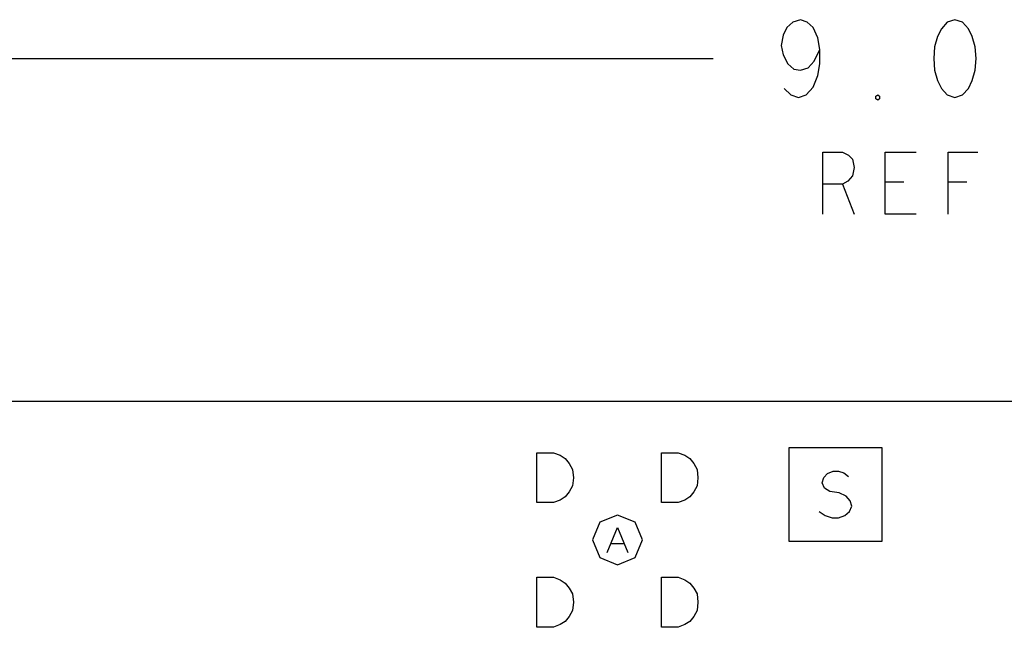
# Model space of a CAD drawing. Extents: x 280 to 610, y 250 to 460.
# Tile 16 of 53: x 352 to 368, y 333 to 343. Entities that reach past the tile are written whole.
import ezdxf

# ---------------------------------------------------------------- set-up
doc = ezdxf.new("R2010")
doc.units = 0
doc.layers.add('RVP8-IFD_G_fab_art', color=2, linetype='CONTINUOUS')

msp = doc.modelspace()

# ---------------------------------------------------------------- linework, layer by layer
at = {"layer": 'RVP8-IFD_G_fab_art'}
for points in [[(364.676, 341.621), (364.785, 341.517), (364.909, 341.475), (365.033, 341.517), (365.142, 341.642), (365.219, 341.829), (365.25, 342.017), (365.25, 342.246), (365.219, 342.433), (365.142, 342.6), (365.048, 342.683), (364.94, 342.725), (364.816, 342.683), (364.723, 342.6), (364.661, 342.475), (364.63, 342.308), (364.661, 342.163), (364.738, 342.017), (364.832, 341.933), (364.94, 341.912), (365.064, 341.954), (365.157, 342.058), (365.25, 342.246)], [(322.3, 342.1), (363.538, 342.1)], [(365.3, 339.6), (365.3, 340.6), (365.612, 340.6), (365.712, 340.55), (365.775, 340.483), (365.8, 340.35), (365.775, 340.217), (365.7, 340.133), (365.612, 340.083), (365.3, 340.083)], [(366.8, 339.6), (366.3, 339.6), (366.3, 340.6), (366.8, 340.6)], [(367.312, 339.6), (367.312, 340.6), (367.788, 340.6)], [(365.612, 340.083), (365.8, 339.6)], [(366.6, 340.117), (366.3, 340.117)], [(367.613, 340.117), (367.312, 340.117)], [(365.238, 334.825), (365.338, 334.762), (365.45, 334.725), (365.55, 334.725), (365.65, 334.762), (365.725, 334.825), (365.762, 334.913), (365.738, 335), (365.675, 335.075), (365.562, 335.125), (365.413, 335.15), (365.325, 335.2), (365.287, 335.287), (365.313, 335.375), (365.375, 335.437), (365.462, 335.475), (365.55, 335.475), (365.638, 335.45), (365.713, 335.388)], [(361.833, 334.17), (362, 334.57), (362.167, 334.17)], [(362.107, 334.31), (361.893, 334.31)]]:
    msp.add_lwpolyline(points, dxfattribs=at)
for points in [[(367.42, 342.725), (367.296, 342.683), (367.203, 342.579), (367.141, 342.454), (367.094, 342.287), (367.079, 342.1), (367.094, 341.912), (367.141, 341.746), (367.203, 341.621), (367.296, 341.517), (367.42, 341.475), (367.544, 341.517), (367.637, 341.621), (367.699, 341.746), (367.746, 341.912), (367.761, 342.1), (367.746, 342.287), (367.699, 342.454), (367.637, 342.579), (367.544, 342.683), (367.42, 342.725)], [(366.18, 341.433), (366.149, 341.454), (366.149, 341.496), (366.18, 341.517), (366.211, 341.496), (366.211, 341.454), (366.18, 341.433)], [(322.3, 296.6), (322.3, 336.6), (412.3, 336.6), (412.3, 296.6), (322.3, 296.6)], [(360.707, 334.97), (360.707, 335.77), (360.973, 335.77), (361.08, 335.73), (361.16, 335.677), (361.227, 335.597), (361.28, 335.503), (361.293, 335.37), (361.28, 335.237), (361.227, 335.143), (361.16, 335.063), (361.08, 335.01), (360.973, 334.97), (360.707, 334.97)], [(362.707, 334.97), (362.707, 335.77), (362.973, 335.77), (363.08, 335.73), (363.16, 335.677), (363.227, 335.597), (363.28, 335.503), (363.293, 335.37), (363.28, 335.237), (363.227, 335.143), (363.16, 335.063), (363.08, 335.01), (362.973, 334.97), (362.707, 334.97)], [(364.75, 334.35), (366.25, 334.35), (366.25, 335.85), (364.75, 335.85), (364.75, 334.35)], [(362.4, 334.37), (362.283, 334.653), (362, 334.77), (361.717, 334.653), (361.6, 334.37), (361.717, 334.087), (362, 333.97), (362.283, 334.087), (362.4, 334.37)], [(360.707, 332.97), (360.707, 333.77), (360.973, 333.77), (361.08, 333.73), (361.16, 333.677), (361.227, 333.597), (361.28, 333.503), (361.293, 333.37), (361.28, 333.237), (361.227, 333.143), (361.16, 333.063), (361.08, 333.01), (360.973, 332.97), (360.707, 332.97)], [(362.707, 332.97), (362.707, 333.77), (362.973, 333.77), (363.08, 333.73), (363.16, 333.677), (363.227, 333.597), (363.28, 333.503), (363.293, 333.37), (363.28, 333.237), (363.227, 333.143), (363.16, 333.063), (363.08, 333.01), (362.973, 332.97), (362.707, 332.97)]]:
    msp.add_lwpolyline(points, close=True, dxfattribs=at)

doc.saveas('drawing.dxf')
